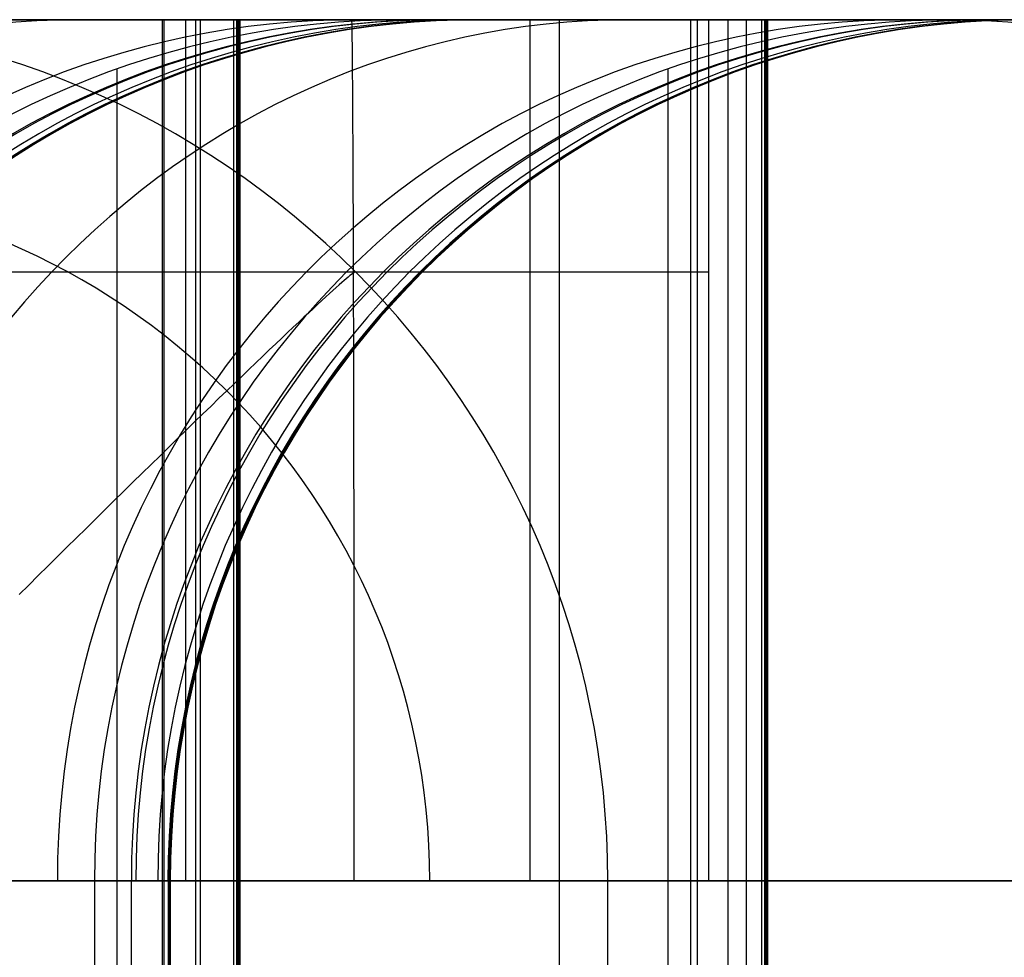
# Model space of a CAD drawing. Extents: x -879 to 919, y -7 to 33.
# Tile 64 of 66: x 857 to 878, y 14 to 33. Entities that reach past the tile are written whole.
import ezdxf

# ---------------------------------------------------------------- set-up
doc = ezdxf.new("R2010")
doc.units = 0
doc.layers.add('IGES_LEVEL_0', color=7, linetype='CONTINUOUS')
doc.layers.add('PREDEFINITO', color=7, linetype='CONTINUOUS')

msp = doc.modelspace()

# ---------------------------------------------------------------- linework, layer by layer
at = {"layer": 'IGES_LEVEL_0'}
for p, q in [((798.408, 33.426, 423.265), (878.412, 33.426, 423.265)), ((878.516, 33.426, 417.262), (798.408, 33.426, 417.262)), ((802.373, 33.426, 942.356), (871.041, 33.426, 942.356)), ((871.171, 33.426, 936.353), (802.373, 33.426, 936.353)), ((871.171, 33.426, 936.353), (802.373, 33.426, 936.353)), ((804.606, 33.426, 1459.169), (859.891, 33.426, 1459.169)), ((860.021, 33.426, 1453.166), (804.606, 33.426, 1453.166)), ((860.021, 33.426, 1453.166), (804.606, 33.426, 1453.166)), ((843.304, 33.426, 2228.037), (893.264, 33.426, -87.724)), ((851.304, 33.426, 2228.138), (901.264, 33.426, -87.623)), ((852.844, 33.426, 1323.216), (858.96, 33.426, 1323.216)), ((859.995, 33.426, 1453.221), (853.999, 33.426, 1453.221)), ((854.971, 33.426, 223.496), (857.327, 33.426, 226.583)), ((855.675, 33.426, 777.106), (857.01, 33.426, 780.631)), ((855.901, 33.426, 763.138), (857.597, 33.426, 766.55)), ((856.6, 33.426, 1311.246), (857.444, 33.426, 1315.039)), ((856.978, 33.426, 236.684), (858.946, 33.426, 239.899)), ((857.01, 33.426, 780.631), (858.244, 33.426, 784.192)), ((857.327, 33.426, 226.583), (859.567, 33.426, 229.727)), ((857.444, 33.426, 1315.039), (858.203, 33.426, 1318.867)), ((857.597, 33.426, 766.55), (859.19, 33.426, 770.01)), ((858.203, 33.426, 1318.867), (858.88, 33.426, 1322.728)), ((858.244, 33.426, 784.192), (859.188, 33.426, 787.155)), ((858.88, 33.426, 1322.728), (859.477, 33.426, 1326.62)), ((858.946, 33.426, 239.899), (860.808, 33.426, 243.176)), ((859.188, 33.426, 787.155), (860.067, 33.426, 790.138)), ((859.19, 33.426, 770.01), (860.682, 33.426, 773.518)), ((859.477, 33.426, 1326.62), (859.995, 33.426, 1330.541)), ((859.567, 33.426, 229.727), (861.694, 33.426, 232.929)), ((860.021, 33.426, 1453.166), (859.891, 33.426, 1459.169)), ((859.995, -6.574, 1453.221), (859.995, 33.426, 1453.221)), ((861.566, 33.426, 1363.221), (859.995, 33.426, 1453.221)), ((859.995, 33.426, 1330.541), (860.437, 33.426, 1334.491)), ((860.021, 33.426, 1453.166), (860.021, -6.574, 1453.166)), ((860.067, 33.426, 790.138), (860.881, 33.426, 793.139)), ((860.437, 33.426, 1334.491), (860.805, 33.426, 1338.468)), ((860.682, 33.426, 773.518), (862.076, 33.426, 777.071)), ((860.682, 33.426, 773.518), (860.682, -6.574, 773.518)), ((860.781, 33.426, 1408.221), (860.781, -6.574, 1408.221)), ((860.805, 33.426, 1338.468), (861.1, 33.426, 1342.47)), ((860.808, 33.426, 243.176), (862.563, 33.426, 246.512)), ((860.881, 33.426, 793.139), (861.633, 33.426, 796.157)), ((861.1, 33.426, 1342.47), (861.481, 33.426, 1350.542)), ((861.481, 33.426, 1350.542), (861.609, 33.426, 1356.871)), ((861.481, 33.426, 1350.542), (861.481, -6.574, 1350.542)), ((861.545, 33.426, 1353.706), (861.545, -6.574, 1353.706)), ((861.609, 33.426, 1356.871), (861.566, 33.426, 1363.221)), ((861.566, 33.426, 1363.221), (861.566, -6.574, 1363.221)), ((861.587, 33.426, 1360.046), (861.587, -6.574, 1360.046)), ((861.609, 33.426, 1356.871), (861.609, -6.574, 1356.871)), ((861.633, 33.426, 796.157), (862.324, 33.426, 799.188)), ((861.694, 33.426, 232.929), (863.71, 33.426, 236.185)), ((862.076, 33.426, 777.071), (863.373, 33.426, 780.668)), ((862.324, 33.426, 799.188), (862.956, 33.426, 802.233)), ((862.563, 33.426, 246.512), (864.211, 33.426, 249.901)), ((862.956, 33.426, 802.233), (863.532, 33.426, 805.289)), ((863.373, 33.426, 780.668), (864.575, 33.426, 784.308)), ((863.532, 33.426, 805.289), (864.052, 33.426, 808.355)), ((863.71, 33.426, 236.185), (865.618, 33.426, 239.495)), ((869.995, 33.426, 807.435), (863.902, 33.426, 807.435)), ((864.052, 33.426, 808.355), (864.588, 33.426, 811.91)), ((864.211, 33.426, 249.901), (865.754, 33.426, 253.34)), ((864.575, 33.426, 784.308), (865.685, 33.426, 787.988)), ((864.588, 33.426, 811.91), (865.055, 33.426, 815.475)), ((865.055, 33.426, 815.475), (865.458, 33.426, 819.048)), ((866.597, 33.426, 847.279), (865.056, 33.426, 937.441)), ((865.056, 33.426, 937.441), (871.03, 33.426, 937.441)), ((865.458, 33.426, 819.048), (865.797, 33.426, 822.627)), ((865.618, 33.426, 239.495), (867.418, 33.426, 242.856)), ((865.685, 33.426, 787.988), (866.704, 33.426, 791.708)), ((865.754, 33.426, 253.34), (867.192, 33.426, 256.824)), ((865.797, 33.426, 822.627), (866.301, 33.426, 829.801)), ((866.301, 33.426, 829.801), (866.618, 33.426, 838.38)), ((866.641, 33.426, 842.739), (866.597, 33.426, 847.279)), ((866.618, 33.426, 838.38), (866.641, 33.426, 842.739)), ((866.704, 33.426, 791.708), (867.635, 33.426, 795.465)), ((867.192, 33.426, 256.824), (868.528, 33.426, 260.349)), ((867.418, 33.426, 242.856), (869.114, 33.426, 246.268)), ((867.635, 33.426, 795.465), (868.479, 33.426, 799.258)), ((876.286, 33.426, 1070.179), (868.282, 33.426, 1070.235)), ((868.284, 33.426, 1070.157), (868.284, -6.574, 1070.157)), ((868.479, 33.426, 799.258), (869.238, 33.426, 803.086)), ((868.528, 33.426, 260.349), (869.762, 33.426, 263.911)), ((869.114, 33.426, 246.268), (870.707, 33.426, 249.729)), ((869.238, 33.426, 803.086), (869.916, 33.426, 806.947)), ((869.762, 33.426, 263.911), (870.706, 33.426, 266.873)), ((869.916, 33.426, 806.947), (870.512, 33.426, 810.839)), ((870.512, 33.426, 810.839), (871.03, 33.426, 814.761)), ((873.979, 33.426, 806.182), (870.589, 33.426, 1334.232)), ((870.706, 33.426, 266.873), (871.584, 33.426, 269.856)), ((870.707, 33.426, 249.729), (872.2, 33.426, 253.236)), ((871.03, 33.426, 937.441), (871.03, -6.574, 937.441)), ((871.03, 33.426, 937.441), (872.601, 33.426, 847.44)), ((871.03, 33.426, 814.761), (871.472, 33.426, 818.711)), ((871.171, 33.426, 936.353), (871.041, 33.426, 942.356)), ((871.171, 33.426, 936.353), (871.171, -6.574, 936.353)), ((871.472, 33.426, 818.711), (871.84, 33.426, 822.687)), ((871.584, 33.426, 269.856), (872.398, 33.426, 272.858)), ((871.816, 33.426, 892.44), (871.816, -6.574, 892.44)), ((871.84, 33.426, 822.687), (872.135, 33.426, 826.689)), ((872.135, 33.426, 826.689), (872.517, 33.426, 834.761)), ((872.2, 33.426, 253.236), (873.593, 33.426, 256.789)), ((872.2, 33.426, 253.236), (872.2, -6.574, 253.236)), ((872.398, 33.426, 272.858), (873.15, 33.426, 275.875)), ((872.644, 33.426, 841.09), (872.517, 33.426, 834.761)), ((872.517, 33.426, 834.761), (872.517, -6.574, 834.761)), ((872.58, 33.426, 837.925), (872.58, -6.574, 837.925)), ((872.601, 33.426, 847.44), (872.644, 33.426, 841.09)), ((872.601, 33.426, 847.44), (872.601, -6.574, 847.44)), ((872.623, 33.426, 844.265), (872.623, -6.574, 844.265)), ((872.644, 33.426, 841.09), (872.644, -6.574, 841.09)), ((873.15, 33.426, 275.875), (873.841, 33.426, 278.907)), ((873.593, 33.426, 256.789), (874.89, 33.426, 260.387)), ((873.841, 33.426, 278.907), (874.474, 33.426, 281.951)), ((874.474, 33.426, 281.951), (875.049, 33.426, 285.007)), ((874.89, 33.426, 260.387), (876.093, 33.426, 264.026)), ((875.049, 33.426, 285.007), (875.57, 33.426, 288.073)), ((881.512, 33.426, 287.153), (875.419, 33.426, 287.153)), ((875.57, 33.426, 288.073), (876.105, 33.426, 291.628)), ((876.093, 33.426, 264.026), (877.202, 33.426, 267.706)), ((876.105, 33.426, 291.628), (876.573, 33.426, 295.193)), ((876.573, 33.426, 295.193), (876.975, 33.426, 298.766)), ((878.114, 33.426, 326.998), (876.574, 33.426, 417.159)), ((876.574, 33.426, 417.159), (882.548, 33.426, 417.159)), ((876.975, 33.426, 298.766), (877.315, 33.426, 302.346)), ((877.202, 33.426, 267.706), (878.222, 33.426, 271.426)), ((877.315, 33.426, 302.346), (877.818, 33.426, 309.519)), ((859.042, 32.392, 937.441), (859.042, -5.539, 937.441)), ((870.559, 32.392, 417.159), (870.559, -5.539, 417.159)), ((856.561, 28.154, 264.686), (857.679, 28.154, 267.91)), ((857.679, 28.154, 267.91), (858.536, 28.154, 270.601)), ((858.536, 28.154, 270.601), (859.336, 28.154, 273.319)), ((859.336, 28.154, 273.319), (860.08, 28.154, 276.061)), ((860.08, 28.154, 276.061), (860.769, 28.154, 278.827)), ((860.769, 28.154, 278.827), (861.405, 28.154, 281.614)), ((861.405, 28.154, 281.614), (861.988, 28.154, 284.422)), ((861.988, 28.154, 284.422), (862.52, 28.154, 287.249)), ((862.52, 28.154, 287.249), (863.003, 28.154, 290.093)), ((863.003, 28.154, 290.093), (863.524, 28.154, 293.564)), ((863.524, 28.154, 293.564), (863.977, 28.154, 297.057)), ((863.838, 28.013, 2230.787), (863.792, 27.974, 2231.105)), ((863.878, 28.047, 2230.47), (863.838, 28.013, 2230.787)), ((863.914, 28.076, 2230.155), (863.878, 28.047, 2230.47)), ((863.946, 28.1, 2229.841), (863.914, 28.076, 2230.155)), ((863.972, 28.12, 2229.528), (863.946, 28.1, 2229.841)), ((863.994, 28.135, 2229.218), (863.972, 28.12, 2229.528)), ((863.977, 28.154, 297.057), (864.365, 28.154, 300.569)), ((864.011, 28.146, 2228.909), (863.994, 28.135, 2229.218)), ((864.024, 28.152, 2228.603), (864.011, 28.146, 2228.909)), ((864.033, 28.154, 2228.299), (864.024, 28.152, 2228.603)), ((864.365, 28.154, 300.569), (864.69, 28.154, 304.099)), ((864.69, 28.154, 304.099), (865.161, 28.154, 311.206)), ((865.161, 28.154, 311.206), (865.409, 28.154, 318.262)), ((863.624, 27.827, 2232.06), (863.558, 27.767, 2232.378)), ((863.685, 27.881, 2231.741), (863.624, 27.827, 2232.06)), ((863.741, 27.93, 2231.423), (863.685, 27.881, 2231.741)), ((863.792, 27.974, 2231.105), (863.741, 27.93, 2231.423)), ((863.41, 27.633, 2233.013), (863.329, 27.558, 2233.328)), ((863.487, 27.703, 2232.696), (863.41, 27.633, 2233.013)), ((863.558, 27.767, 2232.378), (863.487, 27.703, 2232.696)), ((863.149, 27.393, 2233.954), (863.052, 27.302, 2234.264)), ((863.242, 27.478, 2233.642), (863.149, 27.393, 2233.954)), ((863.329, 27.558, 2233.328), (863.242, 27.478, 2233.642)), ((862.949, 27.206, 2234.572), (862.842, 27.105, 2234.876)), ((863.052, 27.302, 2234.264), (862.949, 27.206, 2234.572)), ((862.729, 26.999, 2235.177), (862.611, 26.888, 2235.475)), ((862.842, 27.105, 2234.876), (862.729, 26.999, 2235.177)), ((862.488, 26.771, 2235.769), (862.361, 26.65, 2236.059)), ((862.611, 26.888, 2235.475), (862.488, 26.771, 2235.769)), ((862.361, 26.65, 2236.059), (862.228, 26.523, 2236.344)), ((862.091, 26.392, 2236.624), (861.949, 26.257, 2236.899)), ((862.228, 26.523, 2236.344), (862.091, 26.392, 2236.624)), ((861.949, 26.257, 2236.899), (861.803, 26.116, 2237.169)), ((861.652, 25.971, 2237.433), (861.498, 25.822, 2237.691)), ((861.803, 26.116, 2237.169), (861.652, 25.971, 2237.433)), ((861.498, 25.822, 2237.691), (861.339, 25.669, 2237.943)), ((861.339, 25.669, 2237.943), (861.176, 25.512, 2238.188)), ((861.01, 25.35, 2238.426), (860.84, 25.186, 2238.658)), ((861.176, 25.512, 2238.188), (861.01, 25.35, 2238.426)), ((860.84, 25.186, 2238.658), (860.667, 25.017, 2238.882)), ((860.667, 25.017, 2238.882), (860.49, 24.846, 2239.099)), ((860.49, 24.846, 2239.099), (860.311, 24.671, 2239.308)), ((860.311, 24.671, 2239.308), (860.128, 24.493, 2239.509)), ((859.944, 24.312, 2239.703), (859.756, 24.129, 2239.888)), ((860.128, 24.493, 2239.509), (859.944, 24.312, 2239.703)), ((859.756, 24.129, 2239.888), (859.567, 23.944, 2240.066)), ((859.567, 23.944, 2240.066), (859.376, 23.756, 2240.235)), ((859.376, 23.756, 2240.235), (859.182, 23.566, 2240.395)), ((859.182, 23.566, 2240.395), (858.988, 23.375, 2240.547)), ((858.988, 23.375, 2240.547), (858.792, 23.182, 2240.691)), ((858.792, 23.182, 2240.691), (858.595, 22.988, 2240.826)), ((858.595, 22.988, 2240.826), (858.396, 22.792, 2240.953)), ((858.396, 22.792, 2240.953), (858.197, 22.596, 2241.072)), ((858.197, 22.596, 2241.072), (857.998, 22.399, 2241.181)), ((857.998, 22.399, 2241.181), (857.798, 22.202, 2241.283)), ((857.798, 22.202, 2241.283), (857.598, 22.004, 2241.376)), ((857.598, 22.004, 2241.376), (857.399, 21.806, 2241.46)), ((857.399, 21.806, 2241.46), (857.199, 21.608, 2241.537)), ((857.199, 21.608, 2241.537), (857, 21.41, 2241.605)), ((878.102, 15.426, 441.265), (798.408, 15.426, 441.265)), ((882.066, 15.426, 960.356), (802.373, 15.426, 960.356)), ((884.299, 15.426, 1477.169), (804.606, 15.426, 1477.169)), ((857.286, 15.426, 287.932), (856.368, 15.426, 283.267)), ((857.276, 15.426, 2241.897), (857.01, 15.426, 2241.897)), ((857.545, 15.426, 2241.89), (857.276, 15.426, 2241.897)), ((858.074, 15.426, 292.711), (857.286, 15.426, 287.932)), ((857.816, 15.426, 2241.876), (857.545, 15.426, 2241.89)), ((858.089, 15.426, 2241.855), (857.816, 15.426, 2241.876)), ((858.733, 15.426, 297.604), (858.074, 15.426, 292.711)), ((858.364, 15.426, 2241.827), (858.089, 15.426, 2241.855)), ((858.641, 15.426, 2241.791), (858.364, 15.426, 2241.827)), ((858.571, 15.426, 417.159), (860.116, 15.426, 326.756)), ((858.571, 15.426, 417.159), (858.571, 11.426, 417.159)), ((860.116, 15.426, 326.756), (858.571, 15.426, 417.159)), ((858.919, 15.426, 2241.747), (858.641, 15.426, 2241.791)), ((859.266, 15.426, 302.612), (858.733, 15.426, 297.604)), ((859.198, 15.426, 2241.696), (858.919, 15.426, 2241.747)), ((859.478, 15.426, 2241.637), (859.198, 15.426, 2241.696)), ((859.676, 15.426, 307.736), (859.266, 15.426, 302.612)), ((859.343, 15.426, 371.957), (859.343, 11.426, 371.957)), ((859.76, 15.426, 2241.569), (859.478, 15.426, 2241.637)), ((859.966, 15.426, 312.975), (859.676, 15.426, 307.736)), ((860.041, 15.426, 2241.494), (859.76, 15.426, 2241.569)), ((860.137, 15.426, 318.331), (859.966, 15.426, 312.975)), ((860.323, 15.426, 2241.41), (860.041, 15.426, 2241.494)), ((860.116, 15.426, 326.756), (860.116, 11.426, 326.756)), ((860.116, 15.426, 326.756), (860.158, 15.426, 322.417)), ((860.158, 15.426, 322.417), (860.137, 15.426, 318.331)), ((860.137, 15.426, 318.331), (860.137, 11.426, 318.331)), ((860.137, 15.426, 318.331), (860.158, 15.426, 322.417)), ((860.137, 15.426, 318.331), (860.158, 15.426, 322.417)), ((860.137, 15.426, 324.586), (860.137, 11.426, 324.586)), ((860.147, 15.426, 320.374), (860.147, 11.426, 320.374)), ((860.158, 15.426, 322.417), (860.158, 11.426, 322.417)), ((860.605, 15.426, 2241.318), (860.323, 15.426, 2241.41)), ((860.886, 15.426, 2241.218), (860.605, 15.426, 2241.318)), ((861.167, 15.426, 2241.109), (860.886, 15.426, 2241.218)), ((861.448, 15.426, 2240.992), (861.167, 15.426, 2241.109)), ((861.727, 15.426, 2240.866), (861.448, 15.426, 2240.992)), ((862.004, 15.426, 2240.732), (861.727, 15.426, 2240.866)), ((862.28, 15.426, 2240.589), (862.004, 15.426, 2240.732)), ((862.554, 15.426, 2240.438), (862.28, 15.426, 2240.589)), ((862.826, 15.426, 2240.278), (862.554, 15.426, 2240.438)), ((863.095, 15.426, 2240.11), (862.826, 15.426, 2240.278)), ((863.361, 15.426, 2239.934), (863.095, 15.426, 2240.11)), ((863.625, 15.426, 2239.749), (863.361, 15.426, 2239.934)), ((863.884, 15.426, 2239.557), (863.625, 15.426, 2239.749)), ((864.14, 15.426, 2239.356), (863.884, 15.426, 2239.557)), ((864.392, 15.426, 2239.148), (864.14, 15.426, 2239.356)), ((864.64, 15.426, 2238.932), (864.392, 15.426, 2239.148)), ((864.883, 15.426, 2238.709), (864.64, 15.426, 2238.932)), ((865.121, 15.426, 2238.478), (864.883, 15.426, 2238.709)), ((865.354, 15.426, 2238.241), (865.121, 15.426, 2238.478)), ((865.582, 15.426, 2237.996), (865.354, 15.426, 2238.241)), ((865.804, 15.426, 2237.745), (865.582, 15.426, 2237.996)), ((866.021, 15.426, 2237.488), (865.804, 15.426, 2237.745)), ((866.231, 15.426, 2237.225), (866.021, 15.426, 2237.488)), ((866.435, 15.426, 2236.956), (866.231, 15.426, 2237.225)), ((866.633, 15.426, 2236.682), (866.435, 15.426, 2236.956)), ((866.825, 15.426, 2236.402), (866.633, 15.426, 2236.682)), ((867.01, 15.426, 2236.117), (866.825, 15.426, 2236.402)), ((867.188, 15.426, 2235.828), (867.01, 15.426, 2236.117)), ((867.359, 15.426, 2235.535), (867.188, 15.426, 2235.828)), ((867.523, 15.426, 2235.238), (867.359, 15.426, 2235.535)), ((867.68, 15.426, 2234.937), (867.523, 15.426, 2235.238)), ((867.829, 15.426, 2234.633), (867.68, 15.426, 2234.937)), ((867.971, 15.426, 2234.326), (867.829, 15.426, 2234.633)), ((868.106, 15.426, 2234.017), (867.971, 15.426, 2234.326)), ((868.234, 15.426, 2233.705), (868.106, 15.426, 2234.017)), ((868.354, 15.426, 2233.392), (868.234, 15.426, 2233.705)), ((868.467, 15.426, 2233.077), (868.354, 15.426, 2233.392)), ((868.572, 15.426, 2232.76), (868.467, 15.426, 2233.077)), ((868.67, 15.426, 2232.443), (868.572, 15.426, 2232.76)), ((868.761, 15.426, 2232.125), (868.67, 15.426, 2232.443)), ((868.844, 15.426, 2231.807), (868.761, 15.426, 2232.125)), ((868.92, 15.426, 2231.488), (868.844, 15.426, 2231.807)), ((868.989, 15.426, 2231.17), (868.92, 15.426, 2231.488)), ((869.051, 15.426, 2230.853), (868.989, 15.426, 2231.17)), ((869.106, 15.426, 2230.537), (869.051, 15.426, 2230.853)), ((869.154, 15.426, 2230.221), (869.106, 15.426, 2230.537)), ((869.196, 15.426, 2229.907), (869.154, 15.426, 2230.221)), ((869.23, 15.426, 2229.595), (869.196, 15.426, 2229.907)), ((869.258, 15.426, 2229.284), (869.23, 15.426, 2229.595)), ((869.28, 15.426, 2228.976), (869.258, 15.426, 2229.284)), ((869.296, 15.426, 2228.67), (869.28, 15.426, 2228.976)), ((869.305, 15.426, 2228.366), (869.296, 15.426, 2228.67)), ((869.305, 15.426, 2228.366), (919.265, 15.426, -87.395)), ((869.305, 11.426, 2228.366), (869.305, 15.426, 2228.366)), ((869.305, 15.426, 2228.366), (919.265, 15.426, -87.395))]:
    msp.add_line(p, q, dxfattribs=at)
at = {"layer": 'IGES_LEVEL_0', "extrusion": (0.314238, 9.33885e-10, 0.949344)}
msp.add_arc((15.426, -568.346, 1014.162), 18, 360, 90, dxfattribs=at)
at = {"layer": 'IGES_LEVEL_0', "extrusion": (0.158725, 1.00521e-09, 0.987323)}
msp.add_arc((15.426, -724.792, 935.254), 18, 360, 90, dxfattribs=at)
at = {"layer": 'IGES_LEVEL_0'}
for centre in [(865.055, 15.425, 937.441), (876.572, 15.425, 417.159)]:
    msp.add_arc(centre, 18.001, 89.9959, 179.9958, dxfattribs=at)
at = {"layer": 'IGES_LEVEL_0', "extrusion": (-0.017084, 0, 0.999854)}
for centre in [(-15.426, 880.945, 877.592), (-15.426, 883.572, 357.19)]:
    msp.add_arc(centre, 18, 180, 270, dxfattribs=at)
at = {"layer": 'IGES_LEVEL_0', "extrusion": (0.082848, -3.04417e-09, 0.996562)}
msp.add_arc((15.426, -794.669, 892.231), 18, 360, 90, dxfattribs=at)
at = {"layer": 'IGES_LEVEL_0', "extrusion": (0.049995, 2.72895e-09, 0.998749)}
msp.add_arc((15.426, -823.733, 873.127), 18, 360, 90, dxfattribs=at)
at = {"layer": 'IGES_LEVEL_0', "extrusion": (0.025576, -5.55106e-10, 0.999673)}
msp.add_arc((15.426, -844.896, 858.876), 18, 0, 90, dxfattribs=at)
at = {"layer": 'IGES_LEVEL_0', "extrusion": (-0.013425, -6.76236e-08, 0.99991)}
msp.add_arc((877.894, 15.425, 835.569), 18.001, 90.0038, 179.9958, dxfattribs=at)
at = {"layer": 'IGES_LEVEL_0', "extrusion": (0.012802, 0.000131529, 0.999918)}
msp.add_arc((855.815, 15.314, 849.411), 18.001, 90.0012, 179.9971, dxfattribs=at)
at = {"layer": 'IGES_LEVEL_0', "extrusion": (-0.009765, 0, 0.999952)}
for centre in [(874.829, 15.426, 836.506), (881.266, 15.426, 316.137)]:
    msp.add_arc(centre, 18, 90, 180, dxfattribs=at)
at = {"layer": 'IGES_LEVEL_0', "extrusion": (0.005228, 0, 0.999986)}
for centre in [(862.223, 15.426, 845.079), (876.461, 15.426, 324.865)]:
    msp.add_arc(centre, 18, 90, 180, dxfattribs=at)
at = {"layer": 'IGES_LEVEL_0', "extrusion": (-0.002268, -7.09822e-07, 0.999997)}
msp.add_arc((868.551, 15.426, 840.772), 18.001, 90.0017, 179.9967, dxfattribs=at)
at = {"layer": 'IGES_LEVEL_0', "extrusion": (-0.01264, -2.06739e-08, 0.99992)}
msp.add_arc((879.401, 15.425, 2217.2), 18.001, 0.0039, 90.0039, dxfattribs=at)
at = {"layer": 'IGES_LEVEL_0', "extrusion": (0.314238, -1.12099e-09, 0.949344)}
msp.add_arc((15.426, -742.772, 523.855), 18, 0, 90, dxfattribs=at)
at = {"layer": 'IGES_LEVEL_0', "extrusion": (0.158725, 7.20649e-10, 0.987323)}
msp.add_arc((15.426, -818.745, 423.396), 18, 360, 90, dxfattribs=at)
at = {"layer": 'IGES_LEVEL_0', "extrusion": (0.082848, -1.53607e-09, 0.996562)}
msp.add_arc((15.426, -849.251, 374.692), 18, 360, 90, dxfattribs=at)
at = {"layer": 'IGES_LEVEL_0', "extrusion": (0.049995, 2.25441e-09, 0.998749)}
msp.add_arc((15.426, -861.248, 354.071), 18, 360, 90, dxfattribs=at)
at = {"layer": 'IGES_LEVEL_0', "extrusion": (0.025576, 5.77637e-09, 0.999673)}
msp.add_arc((15.426, -869.716, 339.059), 18, 360, 90, dxfattribs=at)
at = {"layer": 'IGES_LEVEL_0', "extrusion": (-0.013425, -6.76426e-08, 0.99991)}
msp.add_arc((882.426, 15.425, 315.18), 18.001, 90.0038, 179.9958, dxfattribs=at)
at = {"layer": 'IGES_LEVEL_0', "extrusion": (0.012802, 0.00013153, 0.999918)}
msp.add_arc((873.992, 15.382, 329.319), 18.001, 90.0012, 179.9971, dxfattribs=at)
at = {"layer": 'IGES_LEVEL_0', "extrusion": (-0.002252, 1.49742e-05, 0.999997)}
msp.add_arc((878.883, 15.421, 320.48), 18.001, 90.0017, 179.9967, dxfattribs=at)
at = {"layer": 'IGES_LEVEL_0', "extrusion": (-0.002269, 7.11093e-07, 0.999997)}
msp.add_arc((878.889, 15.425, 320.464), 18.001, 90.0017, 179.9967, dxfattribs=at)
at = {"layer": 'IGES_LEVEL_0', "extrusion": (-0.01264, 3.96294e-14, 0.99992)}
msp.add_arc((889.743, 15.425, 1059.096), 18.001, 0.0039, 90.0038, dxfattribs=at)
at = {"layer": 'IGES_LEVEL_0', "extrusion": (-0.01264, 6.68355e-14, 0.99992)}
msp.add_arc((879.315, 15.425, 2226.877), 14.486, 0.0039, 90.0039, dxfattribs=at)
at = {"layer": 'PREDEFINITO'}
for p, q in [((863.945, 33.426, 942.356), (794.912, 33.426, 942.356)), ((798.642, 33.426, 942.356), (867.676, 33.426, 942.356)), ((871.406, 33.426, 942.356), (802.373, 33.426, 942.356)), ((860.473, 33.426, 1459.169), (804.606, 33.426, 1459.169)), ((853.011, 33.426, 1459.169), (860.473, 33.426, 1459.169)), ((863.945, 33.426, 942.356), (871.406, 33.426, 942.356)), ((794.949, 28.154, 955.083), (863.982, 28.154, 955.083)), ((802.373, 28.154, 955.083), (871.406, 28.154, 955.083)), ((804.606, 28.154, 1471.897), (860.473, 28.154, 1471.897)), ((863.998, 15.426, 960.356), (794.964, 15.426, 960.356)), ((798.669, 15.426, 960.356), (867.702, 15.426, 960.356)), ((802.373, 15.426, 960.356), (871.406, 15.426, 960.356)), ((804.606, 15.426, 1477.169), (860.473, 15.426, 1477.169)), ((860.473, 15.426, 1477.169), (853.064, 15.426, 1477.169)), ((871.406, 15.426, 960.356), (863.998, 15.426, 960.356))]:
    msp.add_line(p, q, dxfattribs=at)
at = {"layer": 'PREDEFINITO', "extrusion": (1, -7.77156e-16, 0)}
for centre in [(15.426, 1459.169, 860.473), (15.426, 942.356, 871.406)]:
    msp.add_arc(centre, 18, 0, 90, dxfattribs=at)
at = {"layer": 'PREDEFINITO', "extrusion": (0.999996, 9.86304e-09, -0.002935)}
msp.add_arc((15.425, 944.886, 861.175), 18.001, 0.0039, 89.9959, dxfattribs=at)
at = {"layer": 'PREDEFINITO', "extrusion": (1, 0, 0)}
msp.add_arc((15.426, 942.356, 867.676), 18, 0, 90, dxfattribs=at)

doc.saveas('drawing.dxf')
